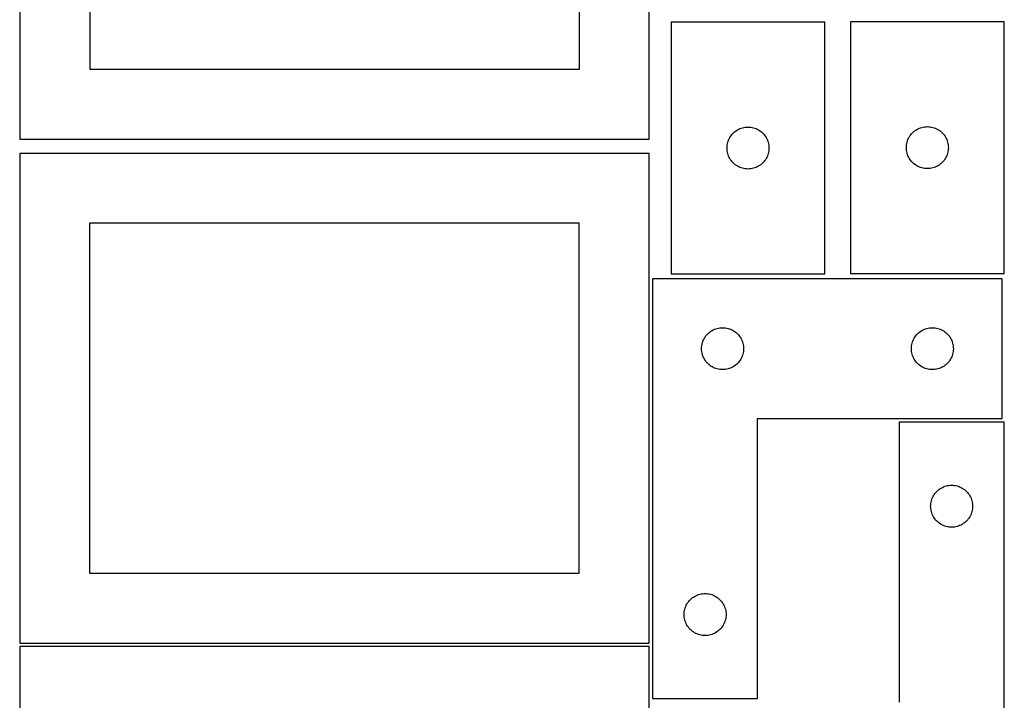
# Model space of a CAD drawing. Header units: millimetres. Extents: x 7 to 1243, y 7 to 2493.
# Tile 15 of 17: x 821 to 1243, y 1886 to 2178. Entities that reach past the tile are written whole.
import ezdxf

# ---------------------------------------------------------------- set-up
doc = ezdxf.new("R2010")
doc.units = ezdxf.units.MM
doc.layers.add('CUT', color=7, linetype='CONTINUOUS', true_color=0x000000)

msp = doc.modelspace()

# ---------------------------------------------------------------- linework, layer by layer
at = {"layer": 'CUT'}
for p, q in [((821.172296, 2336.266395), (821.172296, 2126.266395)), ((1091.172296, 2126.266395), (1091.172296, 2336.266395)), ((851.172296, 2306.266395), (851.172296, 2156.266395)), ((1061.172296, 2156.266395), (1061.172296, 2306.266395)), ((1100.51082, 2176.479277), (1100.51082, 2068.479277)), ((1166.51082, 2176.479277), (1100.51082, 2176.479277)), ((1166.51082, 2068.479277), (1166.51082, 2176.479277)), ((1243.457789, 2176.652376), (1177.457789, 2176.652376)), ((1177.457789, 2176.652376), (1177.457789, 2068.652376)), ((1243.457789, 2068.652376), (1243.457789, 2176.652376)), ((851.172296, 2156.266395), (1061.172296, 2156.266395)), ((1126.744262, 2128.41339), (1127.146859, 2128.843238)), ((1127.146859, 2128.843238), (1127.576707, 2129.245836)), ((1127.576707, 2129.245836), (1128.031967, 2129.619457)), ((1128.031967, 2129.619457), (1128.510688, 2129.962504)), ((1128.510688, 2129.962504), (1129.01082, 2130.273506)), ((1129.01082, 2130.273506), (1129.530222, 2130.551132)), ((1129.530222, 2130.551132), (1130.066669, 2130.794193)), ((1130.066669, 2130.794193), (1130.617865, 2131.001648)), ((1130.617865, 2131.001648), (1131.181448, 2131.17261)), ((1131.181448, 2131.17261), (1131.755007, 2131.306345)), ((1131.755007, 2131.306345), (1132.336084, 2131.402281)), ((1132.336084, 2131.402281), (1132.922192, 2131.460008)), ((1132.922192, 2131.460008), (1133.51082, 2131.479277)), ((1133.51082, 2131.479277), (1134.099448, 2131.460008)), ((1134.099448, 2131.460008), (1134.685556, 2131.402281)), ((1134.685556, 2131.402281), (1135.266633, 2131.306345)), ((1135.266633, 2131.306345), (1135.840191, 2131.17261)), ((1135.840191, 2131.17261), (1136.403775, 2131.001648)), ((1136.403775, 2131.001648), (1136.954971, 2130.794193)), ((1136.954971, 2130.794193), (1137.491418, 2130.551132)), ((1137.491418, 2130.551132), (1138.01082, 2130.273506)), ((1138.01082, 2130.273506), (1138.510952, 2129.962504)), ((1138.510952, 2129.962504), (1138.989673, 2129.619457)), ((1138.989673, 2129.619457), (1139.444932, 2129.245836)), ((1139.444932, 2129.245836), (1139.874781, 2128.843238)), ((1139.874781, 2128.843238), (1140.277378, 2128.41339)), ((1203.691231, 2128.586488), (1204.093828, 2129.016337)), ((1204.093828, 2129.016337), (1204.523676, 2129.418934)), ((1204.523676, 2129.418934), (1204.978936, 2129.792556)), ((1204.978936, 2129.792556), (1205.457657, 2130.135602)), ((1205.457657, 2130.135602), (1205.957789, 2130.446605)), ((1205.957789, 2130.446605), (1206.477191, 2130.724231)), ((1206.477191, 2130.724231), (1207.013638, 2130.967292)), ((1207.013638, 2130.967292), (1207.564834, 2131.174747)), ((1207.564834, 2131.174747), (1208.128417, 2131.345708)), ((1208.128417, 2131.345708), (1208.701976, 2131.479443)), ((1208.701976, 2131.479443), (1209.283053, 2131.57538)), ((1209.283053, 2131.57538), (1209.869161, 2131.633106)), ((1209.869161, 2131.633106), (1210.457789, 2131.652376)), ((1210.457789, 2131.652376), (1211.046417, 2131.633106)), ((1211.046417, 2131.633106), (1211.632525, 2131.57538)), ((1211.632525, 2131.57538), (1212.213602, 2131.479443)), ((1212.213602, 2131.479443), (1212.78716, 2131.345708)), ((1212.78716, 2131.345708), (1213.350744, 2131.174747)), ((1213.350744, 2131.174747), (1213.90194, 2130.967292)), ((1213.90194, 2130.967292), (1214.438387, 2130.724231)), ((1214.438387, 2130.724231), (1214.957789, 2130.446605)), ((1214.957789, 2130.446605), (1215.457921, 2130.135602)), ((1215.457921, 2130.135602), (1215.936642, 2129.792556)), ((1215.936642, 2129.792556), (1216.391901, 2129.418934)), ((1216.391901, 2129.418934), (1216.82175, 2129.016337)), ((1216.82175, 2129.016337), (1217.224347, 2128.586488)), ((821.172296, 2126.266395), (1091.172296, 2126.266395)), ((1124.683752, 2124.23509), (1124.817487, 2124.808649)), ((1124.817487, 2124.808649), (1124.988449, 2125.372232)), ((1124.988449, 2125.372232), (1125.195904, 2125.923428)), ((1125.195904, 2125.923428), (1125.438965, 2126.459875)), ((1125.438965, 2126.459875), (1125.716591, 2126.979277)), ((1125.716591, 2126.979277), (1126.027593, 2127.479409)), ((1126.027593, 2127.479409), (1126.37064, 2127.95813)), ((1126.37064, 2127.95813), (1126.744262, 2128.41339)), ((1140.277378, 2128.41339), (1140.651, 2127.95813)), ((1140.651, 2127.95813), (1140.994046, 2127.479409)), ((1140.994046, 2127.479409), (1141.305048, 2126.979277)), ((1141.305048, 2126.979277), (1141.582674, 2126.459875)), ((1141.582674, 2126.459875), (1141.825736, 2125.923428)), ((1141.825736, 2125.923428), (1142.033191, 2125.372232)), ((1142.033191, 2125.372232), (1142.204152, 2124.808649)), ((1142.204152, 2124.808649), (1142.337887, 2124.23509)), ((1201.630721, 2124.408189), (1201.764456, 2124.981747)), ((1201.764456, 2124.981747), (1201.935418, 2125.545331)), ((1201.935418, 2125.545331), (1202.142873, 2126.096527)), ((1202.142873, 2126.096527), (1202.385934, 2126.632974)), ((1202.385934, 2126.632974), (1202.66356, 2127.152376)), ((1202.66356, 2127.152376), (1202.974562, 2127.652508)), ((1202.974562, 2127.652508), (1203.317609, 2128.131229)), ((1203.317609, 2128.131229), (1203.691231, 2128.586488)), ((1217.224347, 2128.586488), (1217.597969, 2128.131229)), ((1217.597969, 2128.131229), (1217.941015, 2127.652508)), ((1217.941015, 2127.652508), (1218.252017, 2127.152376)), ((1218.252017, 2127.152376), (1218.529643, 2126.632974)), ((1218.529643, 2126.632974), (1218.772705, 2126.096527)), ((1218.772705, 2126.096527), (1218.98016, 2125.545331)), ((1218.98016, 2125.545331), (1219.151121, 2124.981747)), ((1219.151121, 2124.981747), (1219.284856, 2124.408189)), ((1124.51082, 2122.479277), (1124.530089, 2123.067905)), ((1124.530089, 2121.890649), (1124.51082, 2122.479277)), ((1124.530089, 2123.067905), (1124.587816, 2123.654013)), ((1124.587816, 2121.304542), (1124.530089, 2121.890649)), ((1124.587816, 2123.654013), (1124.683752, 2124.23509)), ((1124.683752, 2120.723464), (1124.587816, 2121.304542)), ((1124.817487, 2120.149906), (1124.683752, 2120.723464)), ((1142.337887, 2120.723464), (1142.204152, 2120.149906)), ((1142.337887, 2124.23509), (1142.433824, 2123.654013)), ((1142.433824, 2121.304542), (1142.337887, 2120.723464)), ((1142.433824, 2123.654013), (1142.49155, 2123.067905)), ((1142.49155, 2121.890649), (1142.433824, 2121.304542)), ((1142.49155, 2123.067905), (1142.51082, 2122.479277)), ((1142.51082, 2122.479277), (1142.49155, 2121.890649)), ((1201.457789, 2122.652376), (1201.477058, 2123.241004)), ((1201.477058, 2122.063748), (1201.457789, 2122.652376)), ((1201.477058, 2123.241004), (1201.534785, 2123.827112)), ((1201.534785, 2121.47764), (1201.477058, 2122.063748)), ((1201.534785, 2123.827112), (1201.630721, 2124.408189)), ((1201.630721, 2120.896563), (1201.534785, 2121.47764)), ((1201.764456, 2120.323004), (1201.630721, 2120.896563)), ((1201.935418, 2119.759421), (1201.764456, 2120.323004)), ((1219.151121, 2120.323004), (1218.98016, 2119.759421)), ((1219.284856, 2120.896563), (1219.151121, 2120.323004)), ((1219.284856, 2124.408189), (1219.380793, 2123.827112)), ((1219.380793, 2121.47764), (1219.284856, 2120.896563)), ((1219.380793, 2123.827112), (1219.438519, 2123.241004)), ((1219.438519, 2122.063748), (1219.380793, 2121.47764)), ((1219.438519, 2123.241004), (1219.457789, 2122.652376)), ((1219.457789, 2122.652376), (1219.438519, 2122.063748)), ((1091.08374, 2120.209747), (821.08374, 2120.209747)), ((821.08374, 2120.209747), (821.08374, 1910.209747)), ((1091.08374, 1910.209747), (1091.08374, 2120.209747)), ((1124.988449, 2119.586322), (1124.817487, 2120.149906)), ((1125.195904, 2119.035126), (1124.988449, 2119.586322)), ((1125.438965, 2118.498679), (1125.195904, 2119.035126)), ((1125.716591, 2117.979277), (1125.438965, 2118.498679)), ((1126.027593, 2117.479145), (1125.716591, 2117.979277)), ((1126.37064, 2117.000424), (1126.027593, 2117.479145)), ((1126.744262, 2116.545165), (1126.37064, 2117.000424)), ((1127.146859, 2116.115316), (1126.744262, 2116.545165)), ((1127.576707, 2115.712719), (1127.146859, 2116.115316)), ((1139.874781, 2116.115316), (1139.444932, 2115.712719)), ((1140.277378, 2116.545165), (1139.874781, 2116.115316)), ((1140.651, 2117.000424), (1140.277378, 2116.545165)), ((1140.994046, 2117.479145), (1140.651, 2117.000424)), ((1141.305048, 2117.979277), (1140.994046, 2117.479145)), ((1141.582674, 2118.498679), (1141.305048, 2117.979277)), ((1141.825736, 2119.035126), (1141.582674, 2118.498679)), ((1142.033191, 2119.586322), (1141.825736, 2119.035126)), ((1142.204152, 2120.149906), (1142.033191, 2119.586322)), ((1202.142873, 2119.208225), (1201.935418, 2119.759421)), ((1202.385934, 2118.671778), (1202.142873, 2119.208225)), ((1202.66356, 2118.152376), (1202.385934, 2118.671778)), ((1202.974562, 2117.652244), (1202.66356, 2118.152376)), ((1203.317609, 2117.173523), (1202.974562, 2117.652244)), ((1203.691231, 2116.718264), (1203.317609, 2117.173523)), ((1204.093828, 2116.288415), (1203.691231, 2116.718264)), ((1204.523676, 2115.885818), (1204.093828, 2116.288415)), ((1216.82175, 2116.288415), (1216.391901, 2115.885818)), ((1217.224347, 2116.718264), (1216.82175, 2116.288415)), ((1217.597969, 2117.173523), (1217.224347, 2116.718264)), ((1217.941015, 2117.652244), (1217.597969, 2117.173523)), ((1218.252017, 2118.152376), (1217.941015, 2117.652244)), ((1218.529643, 2118.671778), (1218.252017, 2118.152376)), ((1218.772705, 2119.208225), (1218.529643, 2118.671778)), ((1218.98016, 2119.759421), (1218.772705, 2119.208225)), ((1128.031967, 2115.339097), (1127.576707, 2115.712719)), ((1128.510688, 2114.996051), (1128.031967, 2115.339097)), ((1129.01082, 2114.685049), (1128.510688, 2114.996051)), ((1129.530222, 2114.407423), (1129.01082, 2114.685049)), ((1130.066669, 2114.164361), (1129.530222, 2114.407423)), ((1130.617865, 2113.956906), (1130.066669, 2114.164361)), ((1131.181448, 2113.785945), (1130.617865, 2113.956906)), ((1131.755007, 2113.65221), (1131.181448, 2113.785945)), ((1132.336084, 2113.556274), (1131.755007, 2113.65221)), ((1132.922192, 2113.498547), (1132.336084, 2113.556274)), ((1133.51082, 2113.479277), (1132.922192, 2113.498547)), ((1134.099448, 2113.498547), (1133.51082, 2113.479277)), ((1134.685556, 2113.556274), (1134.099448, 2113.498547)), ((1135.266633, 2113.65221), (1134.685556, 2113.556274)), ((1135.840191, 2113.785945), (1135.266633, 2113.65221)), ((1136.403775, 2113.956906), (1135.840191, 2113.785945)), ((1136.954971, 2114.164361), (1136.403775, 2113.956906)), ((1137.491418, 2114.407423), (1136.954971, 2114.164361)), ((1138.01082, 2114.685049), (1137.491418, 2114.407423)), ((1138.510952, 2114.996051), (1138.01082, 2114.685049)), ((1138.989673, 2115.339097), (1138.510952, 2114.996051)), ((1139.444932, 2115.712719), (1138.989673, 2115.339097)), ((1204.978936, 2115.512196), (1204.523676, 2115.885818)), ((1205.457657, 2115.169149), (1204.978936, 2115.512196)), ((1205.957789, 2114.858147), (1205.457657, 2115.169149)), ((1206.477191, 2114.580521), (1205.957789, 2114.858147)), ((1207.013638, 2114.33746), (1206.477191, 2114.580521)), ((1207.564834, 2114.130005), (1207.013638, 2114.33746)), ((1208.128417, 2113.959043), (1207.564834, 2114.130005)), ((1208.701976, 2113.825308), (1208.128417, 2113.959043)), ((1209.283053, 2113.729372), (1208.701976, 2113.825308)), ((1209.869161, 2113.671646), (1209.283053, 2113.729372)), ((1210.457789, 2113.652376), (1209.869161, 2113.671646)), ((1211.046417, 2113.671646), (1210.457789, 2113.652376)), ((1211.632525, 2113.729372), (1211.046417, 2113.671646)), ((1212.213602, 2113.825308), (1211.632525, 2113.729372)), ((1212.78716, 2113.959043), (1212.213602, 2113.825308)), ((1213.350744, 2114.130005), (1212.78716, 2113.959043)), ((1213.90194, 2114.33746), (1213.350744, 2114.130005)), ((1214.438387, 2114.580521), (1213.90194, 2114.33746)), ((1214.957789, 2114.858147), (1214.438387, 2114.580521)), ((1215.457921, 2115.169149), (1214.957789, 2114.858147)), ((1215.936642, 2115.512196), (1215.457921, 2115.169149)), ((1216.391901, 2115.885818), (1215.936642, 2115.512196)), ((1061.08374, 2090.209747), (851.08374, 2090.209747)), ((851.08374, 2090.209747), (851.08374, 1940.209747)), ((1061.08374, 1940.209747), (1061.08374, 2090.209747)), ((1092.604729, 2066.457303), (1092.604729, 1886.457303)), ((1242.604729, 2066.457303), (1092.604729, 2066.457303)), ((1100.51082, 2068.479277), (1166.51082, 2068.479277)), ((1177.457789, 2068.652376), (1243.457789, 2068.652376)), ((1242.604729, 2006.457303), (1242.604729, 2066.457303)), ((1118.104729, 2044.251531), (1118.624131, 2044.529157)), ((1118.624131, 2044.529157), (1119.160578, 2044.772218)), ((1119.160578, 2044.772218), (1119.711774, 2044.979674)), ((1119.711774, 2044.979674), (1120.275358, 2045.150635)), ((1120.275358, 2045.150635), (1120.848916, 2045.28437)), ((1120.848916, 2045.28437), (1121.429993, 2045.380306)), ((1121.429993, 2045.380306), (1122.016101, 2045.438033)), ((1122.016101, 2045.438033), (1122.604729, 2045.457303)), ((1122.604729, 2045.457303), (1123.193357, 2045.438033)), ((1123.193357, 2045.438033), (1123.779465, 2045.380306)), ((1123.779465, 2045.380306), (1124.360542, 2045.28437)), ((1124.360542, 2045.28437), (1124.934101, 2045.150635)), ((1124.934101, 2045.150635), (1125.497684, 2044.979674)), ((1125.497684, 2044.979674), (1126.04888, 2044.772218)), ((1126.04888, 2044.772218), (1126.585327, 2044.529157)), ((1126.585327, 2044.529157), (1127.104729, 2044.251531)), ((1208.104729, 2044.251531), (1208.624131, 2044.529157)), ((1208.624131, 2044.529157), (1209.160578, 2044.772218)), ((1209.160578, 2044.772218), (1209.711774, 2044.979674)), ((1209.711774, 2044.979674), (1210.275358, 2045.150635)), ((1210.275358, 2045.150635), (1210.848916, 2045.28437)), ((1210.848916, 2045.28437), (1211.429993, 2045.380306)), ((1211.429993, 2045.380306), (1212.016101, 2045.438033)), ((1212.016101, 2045.438033), (1212.604729, 2045.457303)), ((1212.604729, 2045.457303), (1213.193357, 2045.438033)), ((1213.193357, 2045.438033), (1213.779465, 2045.380306)), ((1213.779465, 2045.380306), (1214.360542, 2045.28437)), ((1214.360542, 2045.28437), (1214.934101, 2045.150635)), ((1214.934101, 2045.150635), (1215.497684, 2044.979674)), ((1215.497684, 2044.979674), (1216.04888, 2044.772218)), ((1216.04888, 2044.772218), (1216.585327, 2044.529157)), ((1216.585327, 2044.529157), (1217.104729, 2044.251531)), ((1114.289813, 2039.901454), (1114.532874, 2040.437901)), ((1114.532874, 2040.437901), (1114.810501, 2040.957303)), ((1114.810501, 2040.957303), (1115.121503, 2041.457435)), ((1115.121503, 2041.457435), (1115.464549, 2041.936156)), ((1115.464549, 2041.936156), (1115.838171, 2042.391415)), ((1115.838171, 2042.391415), (1116.240768, 2042.821264)), ((1116.240768, 2042.821264), (1116.670617, 2043.223861)), ((1116.670617, 2043.223861), (1117.125876, 2043.597483)), ((1117.125876, 2043.597483), (1117.604597, 2043.940529)), ((1117.604597, 2043.940529), (1118.104729, 2044.251531)), ((1127.104729, 2044.251531), (1127.604861, 2043.940529)), ((1127.604861, 2043.940529), (1128.083582, 2043.597483)), ((1128.083582, 2043.597483), (1128.538841, 2043.223861)), ((1128.538841, 2043.223861), (1128.96869, 2042.821264)), ((1128.96869, 2042.821264), (1129.371287, 2042.391415)), ((1129.371287, 2042.391415), (1129.744909, 2041.936156)), ((1129.744909, 2041.936156), (1130.087956, 2041.457435)), ((1130.087956, 2041.457435), (1130.398958, 2040.957303)), ((1130.398958, 2040.957303), (1130.676584, 2040.437901)), ((1130.676584, 2040.437901), (1130.919645, 2039.901454)), ((1204.289813, 2039.901454), (1204.532874, 2040.437901)), ((1204.532874, 2040.437901), (1204.810501, 2040.957303)), ((1204.810501, 2040.957303), (1205.121503, 2041.457435)), ((1205.121503, 2041.457435), (1205.464549, 2041.936156)), ((1205.464549, 2041.936156), (1205.838171, 2042.391415)), ((1205.838171, 2042.391415), (1206.240768, 2042.821264)), ((1206.240768, 2042.821264), (1206.670617, 2043.223861)), ((1206.670617, 2043.223861), (1207.125876, 2043.597483)), ((1207.125876, 2043.597483), (1207.604597, 2043.940529)), ((1207.604597, 2043.940529), (1208.104729, 2044.251531)), ((1217.104729, 2044.251531), (1217.604861, 2043.940529)), ((1217.604861, 2043.940529), (1218.083582, 2043.597483)), ((1218.083582, 2043.597483), (1218.538841, 2043.223861)), ((1218.538841, 2043.223861), (1218.96869, 2042.821264)), ((1218.96869, 2042.821264), (1219.371287, 2042.391415)), ((1219.371287, 2042.391415), (1219.744909, 2041.936156)), ((1219.744909, 2041.936156), (1220.087956, 2041.457435)), ((1220.087956, 2041.457435), (1220.398958, 2040.957303)), ((1220.398958, 2040.957303), (1220.676584, 2040.437901)), ((1220.676584, 2040.437901), (1220.919645, 2039.901454)), ((1113.604729, 2036.457303), (1113.623999, 2037.045931)), ((1113.623999, 2035.868675), (1113.604729, 2036.457303)), ((1113.623999, 2037.045931), (1113.681725, 2037.632038)), ((1113.681725, 2035.282567), (1113.623999, 2035.868675)), ((1113.681725, 2037.632038), (1113.777662, 2038.213116)), ((1113.777662, 2038.213116), (1113.911397, 2038.786674)), ((1113.911397, 2038.786674), (1114.082358, 2039.350258)), ((1114.082358, 2039.350258), (1114.289813, 2039.901454)), ((1130.919645, 2039.901454), (1131.1271, 2039.350258)), ((1131.1271, 2039.350258), (1131.298062, 2038.786674)), ((1131.298062, 2038.786674), (1131.431797, 2038.213116)), ((1131.431797, 2038.213116), (1131.527733, 2037.632038)), ((1131.527733, 2037.632038), (1131.585459, 2037.045931)), ((1131.585459, 2035.868675), (1131.527733, 2035.282567)), ((1131.585459, 2037.045931), (1131.604729, 2036.457303)), ((1131.604729, 2036.457303), (1131.585459, 2035.868675)), ((1203.604729, 2036.457303), (1203.623999, 2037.045931)), ((1203.623999, 2035.868675), (1203.604729, 2036.457303)), ((1203.623999, 2037.045931), (1203.681725, 2037.632038)), ((1203.681725, 2035.282567), (1203.623999, 2035.868675)), ((1203.681725, 2037.632038), (1203.777662, 2038.213116)), ((1203.777662, 2038.213116), (1203.911397, 2038.786674)), ((1203.911397, 2038.786674), (1204.082358, 2039.350258)), ((1204.082358, 2039.350258), (1204.289813, 2039.901454)), ((1220.919645, 2039.901454), (1221.1271, 2039.350258)), ((1221.1271, 2039.350258), (1221.298062, 2038.786674)), ((1221.298062, 2038.786674), (1221.431797, 2038.213116)), ((1221.431797, 2038.213116), (1221.527733, 2037.632038)), ((1221.527733, 2037.632038), (1221.585459, 2037.045931)), ((1221.585459, 2035.868675), (1221.527733, 2035.282567)), ((1221.585459, 2037.045931), (1221.604729, 2036.457303)), ((1221.604729, 2036.457303), (1221.585459, 2035.868675)), ((1113.777662, 2034.70149), (1113.681725, 2035.282567)), ((1113.911397, 2034.127931), (1113.777662, 2034.70149)), ((1114.082358, 2033.564347), (1113.911397, 2034.127931)), ((1114.289813, 2033.013152), (1114.082358, 2033.564347)), ((1114.532874, 2032.476704), (1114.289813, 2033.013152)), ((1114.810501, 2031.957303), (1114.532874, 2032.476704)), ((1115.121503, 2031.457171), (1114.810501, 2031.957303)), ((1130.398958, 2031.957303), (1130.087956, 2031.457171)), ((1130.676584, 2032.476704), (1130.398958, 2031.957303)), ((1130.919645, 2033.013152), (1130.676584, 2032.476704)), ((1131.1271, 2033.564347), (1130.919645, 2033.013152)), ((1131.298062, 2034.127931), (1131.1271, 2033.564347)), ((1131.431797, 2034.70149), (1131.298062, 2034.127931)), ((1131.527733, 2035.282567), (1131.431797, 2034.70149)), ((1203.777662, 2034.70149), (1203.681725, 2035.282567)), ((1203.911397, 2034.127931), (1203.777662, 2034.70149)), ((1204.082358, 2033.564347), (1203.911397, 2034.127931)), ((1204.289813, 2033.013152), (1204.082358, 2033.564347)), ((1204.532874, 2032.476704), (1204.289813, 2033.013152)), ((1204.810501, 2031.957303), (1204.532874, 2032.476704)), ((1205.121503, 2031.457171), (1204.810501, 2031.957303)), ((1220.398958, 2031.957303), (1220.087956, 2031.457171)), ((1220.676584, 2032.476704), (1220.398958, 2031.957303)), ((1220.919645, 2033.013152), (1220.676584, 2032.476704)), ((1221.1271, 2033.564347), (1220.919645, 2033.013152)), ((1221.298062, 2034.127931), (1221.1271, 2033.564347)), ((1221.431797, 2034.70149), (1221.298062, 2034.127931)), ((1221.527733, 2035.282567), (1221.431797, 2034.70149)), ((1115.464549, 2030.97845), (1115.121503, 2031.457171)), ((1115.838171, 2030.52319), (1115.464549, 2030.97845)), ((1116.240768, 2030.093342), (1115.838171, 2030.52319)), ((1116.670617, 2029.690744), (1116.240768, 2030.093342)), ((1117.125876, 2029.317123), (1116.670617, 2029.690744)), ((1117.604597, 2028.974076), (1117.125876, 2029.317123)), ((1118.104729, 2028.663074), (1117.604597, 2028.974076)), ((1118.624131, 2028.385448), (1118.104729, 2028.663074)), ((1119.160578, 2028.142387), (1118.624131, 2028.385448)), ((1119.711774, 2027.934932), (1119.160578, 2028.142387)), ((1120.275358, 2027.76397), (1119.711774, 2027.934932)), ((1120.848916, 2027.630235), (1120.275358, 2027.76397)), ((1121.429993, 2027.534299), (1120.848916, 2027.630235)), ((1122.016101, 2027.476572), (1121.429993, 2027.534299)), ((1122.604729, 2027.457303), (1122.016101, 2027.476572)), ((1123.193357, 2027.476572), (1122.604729, 2027.457303)), ((1123.779465, 2027.534299), (1123.193357, 2027.476572)), ((1124.360542, 2027.630235), (1123.779465, 2027.534299)), ((1124.934101, 2027.76397), (1124.360542, 2027.630235)), ((1125.497684, 2027.934932), (1124.934101, 2027.76397)), ((1126.04888, 2028.142387), (1125.497684, 2027.934932)), ((1126.585327, 2028.385448), (1126.04888, 2028.142387)), ((1127.104729, 2028.663074), (1126.585327, 2028.385448)), ((1127.604861, 2028.974076), (1127.104729, 2028.663074)), ((1128.083582, 2029.317123), (1127.604861, 2028.974076)), ((1128.538841, 2029.690744), (1128.083582, 2029.317123)), ((1128.96869, 2030.093342), (1128.538841, 2029.690744)), ((1129.371287, 2030.52319), (1128.96869, 2030.093342)), ((1129.744909, 2030.97845), (1129.371287, 2030.52319)), ((1130.087956, 2031.457171), (1129.744909, 2030.97845)), ((1205.464549, 2030.97845), (1205.121503, 2031.457171)), ((1205.838171, 2030.52319), (1205.464549, 2030.97845)), ((1206.240768, 2030.093342), (1205.838171, 2030.52319)), ((1206.670617, 2029.690744), (1206.240768, 2030.093342)), ((1207.125876, 2029.317123), (1206.670617, 2029.690744)), ((1207.604597, 2028.974076), (1207.125876, 2029.317123)), ((1208.104729, 2028.663074), (1207.604597, 2028.974076)), ((1208.624131, 2028.385448), (1208.104729, 2028.663074)), ((1209.160578, 2028.142387), (1208.624131, 2028.385448)), ((1209.711774, 2027.934932), (1209.160578, 2028.142387)), ((1210.275358, 2027.76397), (1209.711774, 2027.934932)), ((1210.848916, 2027.630235), (1210.275358, 2027.76397)), ((1211.429993, 2027.534299), (1210.848916, 2027.630235)), ((1212.016101, 2027.476572), (1211.429993, 2027.534299)), ((1212.604729, 2027.457303), (1212.016101, 2027.476572)), ((1213.193357, 2027.476572), (1212.604729, 2027.457303)), ((1213.779465, 2027.534299), (1213.193357, 2027.476572)), ((1214.360542, 2027.630235), (1213.779465, 2027.534299)), ((1214.934101, 2027.76397), (1214.360542, 2027.630235)), ((1215.497684, 2027.934932), (1214.934101, 2027.76397)), ((1216.04888, 2028.142387), (1215.497684, 2027.934932)), ((1216.585327, 2028.385448), (1216.04888, 2028.142387)), ((1217.104729, 2028.663074), (1216.585327, 2028.385448)), ((1217.604861, 2028.974076), (1217.104729, 2028.663074)), ((1218.083582, 2029.317123), (1217.604861, 2028.974076)), ((1218.538841, 2029.690744), (1218.083582, 2029.317123)), ((1218.96869, 2030.093342), (1218.538841, 2029.690744)), ((1219.371287, 2030.52319), (1218.96869, 2030.093342)), ((1219.744909, 2030.97845), (1219.371287, 2030.52319)), ((1220.087956, 2031.457171), (1219.744909, 2030.97845)), ((1137.604729, 1886.457303), (1137.604729, 2006.457303)), ((1137.604729, 2006.457303), (1242.604729, 2006.457303)), ((1243.362292, 2004.905428), (1198.362292, 2004.905428)), ((1198.362292, 2004.905428), (1198.362292, 1884.905428)), ((1243.362292, 1824.905428), (1243.362292, 2004.905428)), ((1216.362292, 1976.699656), (1216.881693, 1976.977282)), ((1216.881693, 1976.977282), (1217.418141, 1977.220343)), ((1217.418141, 1977.220343), (1217.969336, 1977.427799)), ((1217.969336, 1977.427799), (1218.53292, 1977.59876)), ((1218.53292, 1977.59876), (1219.106479, 1977.732495)), ((1219.106479, 1977.732495), (1219.687556, 1977.828431)), ((1219.687556, 1977.828431), (1220.273663, 1977.886158)), ((1220.273663, 1977.886158), (1220.862292, 1977.905428)), ((1220.862292, 1977.905428), (1221.45092, 1977.886158)), ((1221.45092, 1977.886158), (1222.037027, 1977.828431)), ((1222.037027, 1977.828431), (1222.618105, 1977.732495)), ((1222.618105, 1977.732495), (1223.191663, 1977.59876)), ((1223.191663, 1977.59876), (1223.755247, 1977.427799)), ((1223.755247, 1977.427799), (1224.306443, 1977.220343)), ((1224.306443, 1977.220343), (1224.84289, 1976.977282)), ((1224.84289, 1976.977282), (1225.362292, 1976.699656)), ((1212.547376, 1972.349579), (1212.790437, 1972.886026)), ((1212.790437, 1972.886026), (1213.068063, 1973.405428)), ((1213.068063, 1973.405428), (1213.379065, 1973.90556)), ((1213.379065, 1973.90556), (1213.722112, 1974.38428)), ((1213.722112, 1974.38428), (1214.095733, 1974.83954)), ((1214.095733, 1974.83954), (1214.498331, 1975.269389)), ((1214.498331, 1975.269389), (1214.928179, 1975.671986)), ((1214.928179, 1975.671986), (1215.383439, 1976.045608)), ((1215.383439, 1976.045608), (1215.86216, 1976.388654)), ((1215.86216, 1976.388654), (1216.362292, 1976.699656)), ((1225.362292, 1976.699656), (1225.862424, 1976.388654)), ((1225.862424, 1976.388654), (1226.341145, 1976.045608)), ((1226.341145, 1976.045608), (1226.796404, 1975.671986)), ((1226.796404, 1975.671986), (1227.226253, 1975.269389)), ((1227.226253, 1975.269389), (1227.62885, 1974.83954)), ((1227.62885, 1974.83954), (1228.002472, 1974.38428)), ((1228.002472, 1974.38428), (1228.345518, 1973.90556)), ((1228.345518, 1973.90556), (1228.65652, 1973.405428)), ((1228.65652, 1973.405428), (1228.934146, 1972.886026)), ((1228.934146, 1972.886026), (1229.177207, 1972.349579)), ((1211.862292, 1968.905428), (1211.881561, 1969.494056)), ((1211.881561, 1968.316799), (1211.862292, 1968.905428)), ((1211.881561, 1969.494056), (1211.939288, 1970.080163)), ((1211.939288, 1967.730692), (1211.881561, 1968.316799)), ((1211.939288, 1970.080163), (1212.035224, 1970.661241)), ((1212.035224, 1970.661241), (1212.168959, 1971.234799)), ((1212.168959, 1971.234799), (1212.33992, 1971.798383)), ((1212.33992, 1971.798383), (1212.547376, 1972.349579)), ((1229.177207, 1972.349579), (1229.384663, 1971.798383)), ((1229.384663, 1971.798383), (1229.555624, 1971.234799)), ((1229.555624, 1971.234799), (1229.689359, 1970.661241)), ((1229.689359, 1970.661241), (1229.785295, 1970.080163)), ((1229.785295, 1970.080163), (1229.843022, 1969.494056)), ((1229.843022, 1968.316799), (1229.785295, 1967.730692)), ((1229.843022, 1969.494056), (1229.862292, 1968.905428)), ((1229.862292, 1968.905428), (1229.843022, 1968.316799)), ((1212.035224, 1967.149615), (1211.939288, 1967.730692)), ((1212.168959, 1966.576056), (1212.035224, 1967.149615)), ((1212.33992, 1966.012472), (1212.168959, 1966.576056)), ((1212.547376, 1965.461277), (1212.33992, 1966.012472)), ((1212.790437, 1964.924829), (1212.547376, 1965.461277)), ((1213.068063, 1964.405428), (1212.790437, 1964.924829)), ((1213.379065, 1963.905296), (1213.068063, 1964.405428)), ((1228.65652, 1964.405428), (1228.345518, 1963.905296)), ((1228.934146, 1964.924829), (1228.65652, 1964.405428)), ((1229.177207, 1965.461277), (1228.934146, 1964.924829)), ((1229.384663, 1966.012472), (1229.177207, 1965.461277)), ((1229.555624, 1966.576056), (1229.384663, 1966.012472)), ((1229.689359, 1967.149615), (1229.555624, 1966.576056)), ((1229.785295, 1967.730692), (1229.689359, 1967.149615)), ((1213.722112, 1963.426575), (1213.379065, 1963.905296)), ((1214.095733, 1962.971315), (1213.722112, 1963.426575)), ((1214.498331, 1962.541467), (1214.095733, 1962.971315)), ((1214.928179, 1962.138869), (1214.498331, 1962.541467)), ((1215.383439, 1961.765248), (1214.928179, 1962.138869)), ((1215.86216, 1961.422201), (1215.383439, 1961.765248)), ((1216.362292, 1961.111199), (1215.86216, 1961.422201)), ((1216.881693, 1960.833573), (1216.362292, 1961.111199)), ((1217.418141, 1960.590512), (1216.881693, 1960.833573)), ((1217.969336, 1960.383056), (1217.418141, 1960.590512)), ((1218.53292, 1960.212095), (1217.969336, 1960.383056)), ((1219.106479, 1960.07836), (1218.53292, 1960.212095)), ((1219.687556, 1959.982424), (1219.106479, 1960.07836)), ((1220.273663, 1959.924697), (1219.687556, 1959.982424)), ((1220.862292, 1959.905428), (1220.273663, 1959.924697)), ((1221.45092, 1959.924697), (1220.862292, 1959.905428)), ((1222.037027, 1959.982424), (1221.45092, 1959.924697)), ((1222.618105, 1960.07836), (1222.037027, 1959.982424)), ((1223.191663, 1960.212095), (1222.618105, 1960.07836)), ((1223.755247, 1960.383056), (1223.191663, 1960.212095)), ((1224.306443, 1960.590512), (1223.755247, 1960.383056)), ((1224.84289, 1960.833573), (1224.306443, 1960.590512)), ((1225.362292, 1961.111199), (1224.84289, 1960.833573)), ((1225.862424, 1961.422201), (1225.362292, 1961.111199)), ((1226.341145, 1961.765248), (1225.862424, 1961.422201)), ((1226.796404, 1962.138869), (1226.341145, 1961.765248)), ((1227.226253, 1962.541467), (1226.796404, 1962.138869)), ((1227.62885, 1962.971315), (1227.226253, 1962.541467)), ((1228.002472, 1963.426575), (1227.62885, 1962.971315)), ((1228.345518, 1963.905296), (1228.002472, 1963.426575)), ((851.08374, 1940.209747), (1061.08374, 1940.209747)), ((1110.104597, 1929.940529), (1110.604729, 1930.251531)), ((1110.604729, 1930.251531), (1111.124131, 1930.529157)), ((1111.124131, 1930.529157), (1111.660578, 1930.772218)), ((1111.660578, 1930.772218), (1112.211774, 1930.979674)), ((1112.211774, 1930.979674), (1112.775358, 1931.150635)), ((1112.775358, 1931.150635), (1113.348916, 1931.28437)), ((1113.348916, 1931.28437), (1113.929993, 1931.380306)), ((1113.929993, 1931.380306), (1114.516101, 1931.438033)), ((1114.516101, 1931.438033), (1115.104729, 1931.457303)), ((1115.104729, 1931.457303), (1115.693357, 1931.438033)), ((1115.693357, 1931.438033), (1116.279465, 1931.380306)), ((1116.279465, 1931.380306), (1116.860542, 1931.28437)), ((1116.860542, 1931.28437), (1117.434101, 1931.150635)), ((1117.434101, 1931.150635), (1117.997684, 1930.979674)), ((1117.997684, 1930.979674), (1118.54888, 1930.772218)), ((1118.54888, 1930.772218), (1119.085327, 1930.529157)), ((1119.085327, 1930.529157), (1119.604729, 1930.251531)), ((1119.604729, 1930.251531), (1120.104861, 1929.940529)), ((1106.789813, 1925.901454), (1107.032874, 1926.437901)), ((1107.032874, 1926.437901), (1107.310501, 1926.957303)), ((1107.310501, 1926.957303), (1107.621503, 1927.457435)), ((1107.621503, 1927.457435), (1107.964549, 1927.936156)), ((1107.964549, 1927.936156), (1108.338171, 1928.391415)), ((1108.338171, 1928.391415), (1108.740768, 1928.821264)), ((1108.740768, 1928.821264), (1109.170617, 1929.223861)), ((1109.170617, 1929.223861), (1109.625876, 1929.597483)), ((1109.625876, 1929.597483), (1110.104597, 1929.940529)), ((1120.104861, 1929.940529), (1120.583582, 1929.597483)), ((1120.583582, 1929.597483), (1121.038841, 1929.223861)), ((1121.038841, 1929.223861), (1121.46869, 1928.821264)), ((1121.46869, 1928.821264), (1121.871287, 1928.391415)), ((1121.871287, 1928.391415), (1122.244909, 1927.936156)), ((1122.244909, 1927.936156), (1122.587956, 1927.457435)), ((1122.587956, 1927.457435), (1122.898958, 1926.957303)), ((1122.898958, 1926.957303), (1123.176584, 1926.437901)), ((1123.176584, 1926.437901), (1123.419645, 1925.901454)), ((1106.104729, 1922.457303), (1106.123999, 1923.045931)), ((1106.123999, 1921.868675), (1106.104729, 1922.457303)), ((1106.123999, 1923.045931), (1106.181725, 1923.632038)), ((1106.181725, 1921.282567), (1106.123999, 1921.868675)), ((1106.181725, 1923.632038), (1106.277662, 1924.213116)), ((1106.277662, 1924.213116), (1106.411397, 1924.786674)), ((1106.411397, 1924.786674), (1106.582358, 1925.350258)), ((1106.582358, 1925.350258), (1106.789813, 1925.901454)), ((1123.419645, 1925.901454), (1123.6271, 1925.350258)), ((1123.6271, 1925.350258), (1123.798062, 1924.786674)), ((1123.798062, 1924.786674), (1123.931797, 1924.213116)), ((1123.931797, 1924.213116), (1124.027733, 1923.632038)), ((1124.027733, 1923.632038), (1124.085459, 1923.045931)), ((1124.085459, 1921.868675), (1124.027733, 1921.282567)), ((1124.085459, 1923.045931), (1124.104729, 1922.457303)), ((1124.104729, 1922.457303), (1124.085459, 1921.868675)), ((1106.277662, 1920.70149), (1106.181725, 1921.282567)), ((1106.411397, 1920.127931), (1106.277662, 1920.70149)), ((1106.582358, 1919.564347), (1106.411397, 1920.127931)), ((1106.789813, 1919.013152), (1106.582358, 1919.564347)), ((1107.032874, 1918.476704), (1106.789813, 1919.013152)), ((1107.310501, 1917.957303), (1107.032874, 1918.476704)), ((1107.621503, 1917.457171), (1107.310501, 1917.957303)), ((1122.898958, 1917.957303), (1122.587956, 1917.457171)), ((1123.176584, 1918.476704), (1122.898958, 1917.957303)), ((1123.419645, 1919.013152), (1123.176584, 1918.476704)), ((1123.6271, 1919.564347), (1123.419645, 1919.013152)), ((1123.798062, 1920.127931), (1123.6271, 1919.564347)), ((1123.931797, 1920.70149), (1123.798062, 1920.127931)), ((1124.027733, 1921.282567), (1123.931797, 1920.70149)), ((1107.964549, 1916.97845), (1107.621503, 1917.457171)), ((1108.338171, 1916.52319), (1107.964549, 1916.97845)), ((1108.740768, 1916.093342), (1108.338171, 1916.52319)), ((1109.170617, 1915.690744), (1108.740768, 1916.093342)), ((1109.625876, 1915.317123), (1109.170617, 1915.690744)), ((1110.104597, 1914.974076), (1109.625876, 1915.317123)), ((1110.604729, 1914.663074), (1110.104597, 1914.974076)), ((1111.124131, 1914.385448), (1110.604729, 1914.663074)), ((1111.660578, 1914.142387), (1111.124131, 1914.385448)), ((1112.211774, 1913.934932), (1111.660578, 1914.142387)), ((1112.775358, 1913.76397), (1112.211774, 1913.934932)), ((1113.348916, 1913.630235), (1112.775358, 1913.76397)), ((1113.929993, 1913.534299), (1113.348916, 1913.630235)), ((1114.516101, 1913.476572), (1113.929993, 1913.534299)), ((1115.104729, 1913.457303), (1114.516101, 1913.476572)), ((1115.693357, 1913.476572), (1115.104729, 1913.457303)), ((1116.279465, 1913.534299), (1115.693357, 1913.476572)), ((1116.860542, 1913.630235), (1116.279465, 1913.534299)), ((1117.434101, 1913.76397), (1116.860542, 1913.630235)), ((1117.997684, 1913.934932), (1117.434101, 1913.76397)), ((1118.54888, 1914.142387), (1117.997684, 1913.934932)), ((1119.085327, 1914.385448), (1118.54888, 1914.142387)), ((1119.604729, 1914.663074), (1119.085327, 1914.385448)), ((1120.104861, 1914.974076), (1119.604729, 1914.663074)), ((1120.583582, 1915.317123), (1120.104861, 1914.974076)), ((1121.038841, 1915.690744), (1120.583582, 1915.317123)), ((1121.46869, 1916.093342), (1121.038841, 1915.690744)), ((1121.871287, 1916.52319), (1121.46869, 1916.093342)), ((1122.244909, 1916.97845), (1121.871287, 1916.52319)), ((1122.587956, 1917.457171), (1122.244909, 1916.97845)), ((821.08374, 1910.209747), (1091.08374, 1910.209747)), ((1091.08374, 1908.688751), (821.08374, 1908.688751)), ((821.08374, 1908.688751), (821.08374, 1698.688751)), ((1091.08374, 1698.688751), (1091.08374, 1908.688751)), ((1092.604729, 1886.457303), (1137.604729, 1886.457303))]:
    msp.add_line(p, q, dxfattribs=at)

doc.saveas('drawing.dxf')
